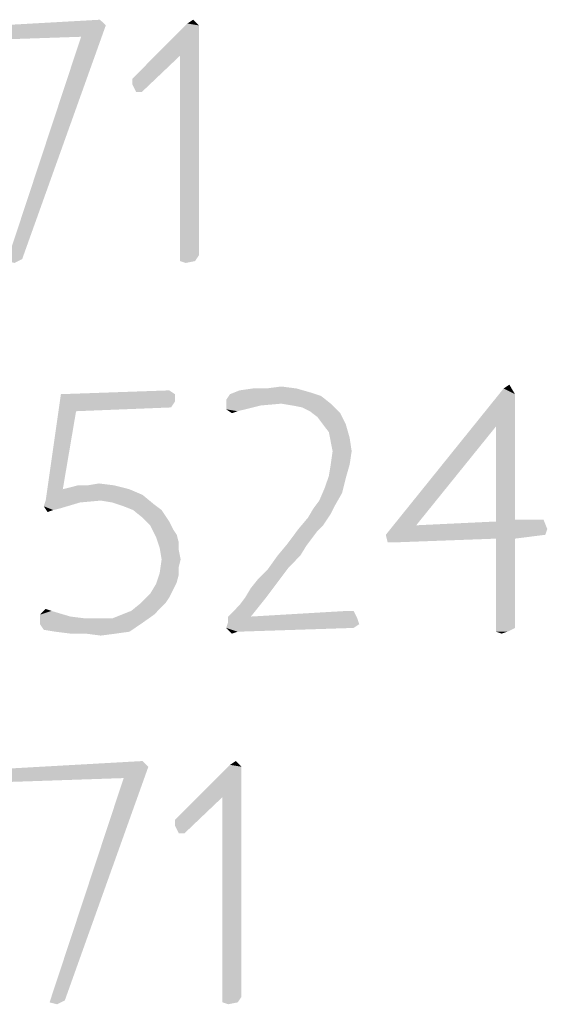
# Model space of a CAD drawing. Header units: inches. Extents: x -1 to 69, y -1 to 45.
# Tile 30 of 39: x 66.303 to 66.944, y 1.042 to 2.237. Entities that reach past the tile are written whole.
import ezdxf

# ---------------------------------------------------------------- set-up
doc = ezdxf.new("R2010")
doc.units = ezdxf.units.IN
doc.header["$LTSCALE"] = 3.74
doc.header["$MEASUREMENT"] = 0
doc.layers.get('0').update_dxf_attribs({"linetype": 'CONTINUOUS'})

msp = doc.modelspace()

# ---------------------------------------------------------------- linework, layer by layer
at = {"color": 2, "linetype": 'CONTINUOUS'}
for points in [[(66.4076, 2.2304), (66.2368, 2.2281), (66.4006, 2.2373)], [(66.5068, 2.2327), (66.5137, 2.2373), (66.5206, 2.2304)], [(66.2368, 2.2212), (66.2368, 2.2281), (66.4076, 2.2304)], [(66.3776, 2.2166), (66.2368, 2.2212), (66.4076, 2.2304)], [(66.3776, 2.2166), (66.4076, 2.2304), (66.306, 1.9466)], [(66.5206, 2.2304), (66.4399, 2.1658), (66.5068, 2.2327)], [(66.5206, 2.2304), (66.4976, 2.1935), (66.4399, 2.1658)], [(66.4976, 2.1935), (66.5206, 2.2304), (66.5206, 1.9512)], [(66.3776, 2.2166), (66.2414, 2.212), (66.2368, 2.2212)], [(66.306, 1.9466), (66.2876, 1.9443), (66.3776, 2.2166)], [(66.4399, 2.1589), (66.4399, 2.1658), (66.4976, 2.1935)], [(66.4445, 2.1496), (66.4399, 2.1589), (66.4976, 2.1935)], [(66.4445, 2.1496), (66.4976, 2.1935), (66.4514, 2.1496)], [(66.5206, 1.9512), (66.4976, 1.9443), (66.4976, 2.1935)], [(66.4976, 1.9443), (66.5206, 1.9512), (66.516, 1.9443)], [(66.2876, 1.9443), (66.306, 1.9466), (66.2968, 1.942)], [(66.516, 1.9443), (66.5045, 1.942), (66.4976, 1.9443)], [(66.8908, 1.7896), (66.8977, 1.7943), (66.9046, 1.7827)], [(66.3715, 1.762), (66.3346, 1.6535), (66.3531, 1.7827)], [(66.3531, 1.7827), (66.4846, 1.7873), (66.4915, 1.7827)], [(66.3531, 1.7827), (66.4915, 1.7827), (66.3715, 1.762)], [(66.4915, 1.7827), (66.4915, 1.7735), (66.3715, 1.762)], [(66.6692, 1.7804), (66.5538, 1.7758), (66.5585, 1.7827)], [(66.6554, 1.785), (66.5585, 1.7827), (66.57, 1.7873)], [(66.5585, 1.7827), (66.6554, 1.785), (66.6692, 1.7804)], [(66.6023, 1.7896), (66.6392, 1.7896), (66.57, 1.7873)], [(66.6023, 1.7896), (66.57, 1.7873), (66.5862, 1.7896)], [(66.57, 1.7873), (66.6392, 1.7896), (66.6554, 1.785)], [(66.6023, 1.7896), (66.6208, 1.792), (66.6392, 1.7896)], [(66.9046, 1.7827), (66.7477, 1.612), (66.8908, 1.7896)], [(66.9046, 1.7827), (66.8815, 1.7435), (66.7477, 1.612)], [(66.8815, 1.7435), (66.9046, 1.7827), (66.9046, 1.6304)], [(66.4915, 1.7735), (66.4869, 1.7666), (66.3715, 1.762)], [(66.6208, 1.7712), (66.5538, 1.7758), (66.6692, 1.7804)], [(66.5538, 1.7758), (66.6208, 1.7712), (66.5954, 1.7689)], [(66.5954, 1.7689), (66.5538, 1.7643), (66.5538, 1.7758)], [(66.6208, 1.7712), (66.6692, 1.7804), (66.6808, 1.7712)], [(66.6808, 1.7712), (66.6346, 1.7689), (66.6208, 1.7712)], [(66.6462, 1.7666), (66.6346, 1.7689), (66.6808, 1.7712)], [(66.6554, 1.762), (66.6462, 1.7666), (66.6808, 1.7712)], [(66.6554, 1.762), (66.6808, 1.7712), (66.6923, 1.7596)], [(66.3715, 1.762), (66.3554, 1.6673), (66.3346, 1.6535)], [(66.5538, 1.7643), (66.5954, 1.7689), (66.5677, 1.762)], [(66.5677, 1.762), (66.5608, 1.7596), (66.5538, 1.7643)], [(66.6923, 1.7596), (66.6646, 1.755), (66.6554, 1.762)], [(66.6715, 1.7458), (66.6646, 1.755), (66.6923, 1.7596)], [(66.6715, 1.7458), (66.6923, 1.7596), (66.6992, 1.7458)], [(66.6992, 1.7458), (66.6785, 1.7366), (66.6715, 1.7458)], [(66.6785, 1.7366), (66.6992, 1.7458), (66.7038, 1.7296)], [(66.7038, 1.7296), (66.6808, 1.725), (66.6785, 1.7366)], [(66.8815, 1.7435), (66.7846, 1.6235), (66.7477, 1.612)], [(66.9046, 1.6304), (66.8815, 1.6281), (66.8815, 1.7435)], [(66.6831, 1.7135), (66.6808, 1.725), (66.7038, 1.7296)], [(66.6831, 1.7135), (66.7038, 1.7296), (66.7062, 1.7135)], [(66.7062, 1.7135), (66.6808, 1.6973), (66.6831, 1.7135)], [(66.6808, 1.6973), (66.7062, 1.7135), (66.7038, 1.6973)], [(66.7038, 1.6973), (66.6785, 1.6835), (66.6808, 1.6973)], [(66.6785, 1.6835), (66.7038, 1.6973), (66.6992, 1.6812)], [(66.3854, 1.672), (66.3992, 1.6743), (66.4177, 1.672)], [(66.6992, 1.6812), (66.6738, 1.6696), (66.6785, 1.6835)], [(66.6738, 1.6696), (66.6992, 1.6812), (66.6946, 1.6627)], [(66.4362, 1.6673), (66.4523, 1.6604), (66.3346, 1.6535)], [(66.3554, 1.6673), (66.4362, 1.6673), (66.3346, 1.6535)], [(66.3554, 1.6673), (66.3646, 1.6696), (66.4177, 1.672)], [(66.3554, 1.6673), (66.4177, 1.672), (66.4362, 1.6673)], [(66.3854, 1.672), (66.4177, 1.672), (66.3646, 1.6696)], [(66.3854, 1.672), (66.3646, 1.6696), (66.3738, 1.672)], [(66.6946, 1.6627), (66.6669, 1.6535), (66.6738, 1.6696)], [(66.6669, 1.6535), (66.6946, 1.6627), (66.6854, 1.6466)], [(66.3762, 1.6512), (66.3323, 1.6466), (66.3346, 1.6535)], [(66.3323, 1.6466), (66.3762, 1.6512), (66.3531, 1.6443)], [(66.4015, 1.6535), (66.3346, 1.6535), (66.4523, 1.6604)], [(66.3346, 1.6535), (66.4015, 1.6535), (66.3762, 1.6512)], [(66.4154, 1.6512), (66.4015, 1.6535), (66.4523, 1.6604)], [(66.4154, 1.6512), (66.4523, 1.6604), (66.4662, 1.6489)], [(66.4662, 1.6489), (66.4292, 1.6466), (66.4154, 1.6512)], [(66.6854, 1.6466), (66.66, 1.6443), (66.6669, 1.6535)], [(66.3323, 1.6466), (66.3531, 1.6443), (66.3438, 1.642)], [(66.3438, 1.642), (66.3369, 1.6396), (66.3323, 1.6466)], [(66.4408, 1.642), (66.4292, 1.6466), (66.4662, 1.6489)], [(66.4408, 1.642), (66.4662, 1.6489), (66.4754, 1.642)], [(66.4754, 1.642), (66.4523, 1.6327), (66.4408, 1.642)], [(66.4754, 1.642), (66.48, 1.635), (66.4523, 1.6327)], [(66.6808, 1.6373), (66.6531, 1.6327), (66.66, 1.6443)], [(66.66, 1.6443), (66.6854, 1.6466), (66.6808, 1.6373)], [(66.4523, 1.6327), (66.48, 1.635), (66.4846, 1.6281)], [(66.4846, 1.6281), (66.4615, 1.6235), (66.4523, 1.6327)], [(66.4615, 1.6235), (66.4846, 1.6281), (66.4892, 1.6189)], [(66.6762, 1.6304), (66.6415, 1.6189), (66.6531, 1.6327)], [(66.6762, 1.6304), (66.6715, 1.6235), (66.6415, 1.6189)], [(66.6531, 1.6327), (66.6808, 1.6373), (66.6762, 1.6304)], [(66.7846, 1.6235), (66.8815, 1.6281), (66.9392, 1.6304)], [(66.7846, 1.6235), (66.9392, 1.6304), (66.9438, 1.6189)], [(66.9046, 1.6304), (66.9392, 1.6304), (66.8815, 1.6281)], [(66.4892, 1.6189), (66.4685, 1.6096), (66.4615, 1.6235)], [(66.4892, 1.6189), (66.4938, 1.612), (66.4685, 1.6096)], [(66.6646, 1.6166), (66.6277, 1.6004), (66.6415, 1.6189)], [(66.6646, 1.6166), (66.6577, 1.6073), (66.6277, 1.6004)], [(66.6415, 1.6189), (66.6715, 1.6235), (66.6646, 1.6166)], [(66.7846, 1.6235), (66.9438, 1.6189), (66.7477, 1.612)], [(66.7477, 1.612), (66.9438, 1.6189), (66.9415, 1.612)], [(66.4685, 1.6096), (66.4938, 1.612), (66.4962, 1.6027)], [(66.4962, 1.6027), (66.4731, 1.5958), (66.4685, 1.6096)], [(66.4731, 1.5958), (66.4962, 1.6027), (66.4962, 1.5935)], [(66.6277, 1.6004), (66.6577, 1.6073), (66.6508, 1.5981)], [(66.9415, 1.612), (66.75, 1.6027), (66.7477, 1.612)], [(66.9415, 1.612), (66.8815, 1.6073), (66.75, 1.6027)], [(66.75, 1.6027), (66.8815, 1.6073), (66.7569, 1.6027)], [(66.8815, 1.6073), (66.9415, 1.612), (66.9046, 1.6073)], [(66.9046, 1.6073), (66.9046, 1.4989), (66.8815, 1.4943)], [(66.9046, 1.6073), (66.8815, 1.4943), (66.8815, 1.6073)], [(66.4962, 1.5935), (66.4754, 1.582), (66.4731, 1.5958)], [(66.4754, 1.582), (66.4962, 1.5935), (66.4985, 1.582)], [(66.6508, 1.5981), (66.6162, 1.5866), (66.6277, 1.6004)], [(66.6162, 1.5866), (66.6508, 1.5981), (66.6438, 1.5866)], [(66.4985, 1.582), (66.4962, 1.5727), (66.4731, 1.5658)], [(66.4985, 1.582), (66.4731, 1.5658), (66.4754, 1.582)], [(66.6438, 1.5866), (66.63, 1.5727), (66.6046, 1.5704)], [(66.6438, 1.5866), (66.6046, 1.5704), (66.6162, 1.5866)], [(66.4731, 1.5658), (66.4962, 1.5727), (66.4962, 1.5635)], [(66.5931, 1.5589), (66.6046, 1.5704), (66.63, 1.5727)], [(66.5931, 1.5589), (66.63, 1.5727), (66.6162, 1.5543)], [(66.4962, 1.5635), (66.4685, 1.552), (66.4731, 1.5658)], [(66.4962, 1.5635), (66.4938, 1.5543), (66.4685, 1.552)], [(66.4685, 1.552), (66.4938, 1.5543), (66.4892, 1.545)], [(66.5769, 1.5358), (66.5838, 1.5473), (66.6162, 1.5543)], [(66.5769, 1.5358), (66.6162, 1.5543), (66.6023, 1.5358)], [(66.6162, 1.5543), (66.5838, 1.5473), (66.5931, 1.5589)], [(66.4892, 1.545), (66.4615, 1.5404), (66.4685, 1.552)], [(66.4615, 1.5404), (66.4892, 1.545), (66.4846, 1.5358)], [(66.4846, 1.5358), (66.45, 1.5289), (66.4615, 1.5404)], [(66.45, 1.5289), (66.4846, 1.5358), (66.48, 1.5289)], [(66.5562, 1.5127), (66.5631, 1.5196), (66.6023, 1.5358)], [(66.5562, 1.5127), (66.6023, 1.5358), (66.5838, 1.5127)], [(66.5631, 1.5196), (66.57, 1.5266), (66.6023, 1.5358)], [(66.6023, 1.5358), (66.57, 1.5266), (66.5769, 1.5358)], [(66.3415, 1.5196), (66.3277, 1.515), (66.3346, 1.522)], [(66.3277, 1.515), (66.3415, 1.5196), (66.3646, 1.5127)], [(66.4269, 1.515), (66.4385, 1.5196), (66.4731, 1.522)], [(66.4269, 1.515), (66.4731, 1.522), (66.4662, 1.515)], [(66.48, 1.5289), (66.4731, 1.522), (66.4385, 1.5196)], [(66.48, 1.5289), (66.4385, 1.5196), (66.45, 1.5289)], [(66.7085, 1.5196), (66.5838, 1.5127), (66.7015, 1.5196)], [(66.5838, 1.5127), (66.7085, 1.5196), (66.7131, 1.5104)], [(66.3646, 1.5127), (66.3277, 1.5035), (66.3277, 1.515)], [(66.3646, 1.5127), (66.3831, 1.5104), (66.3277, 1.5035)], [(66.4015, 1.5104), (66.4154, 1.5104), (66.3277, 1.5035)], [(66.3831, 1.5104), (66.4015, 1.5104), (66.3277, 1.5035)], [(66.45, 1.5035), (66.3277, 1.5035), (66.4154, 1.5104)], [(66.4662, 1.515), (66.4154, 1.5104), (66.4269, 1.515)], [(66.4154, 1.5104), (66.4662, 1.515), (66.45, 1.5035)], [(66.5838, 1.5127), (66.7131, 1.5104), (66.5562, 1.5058)], [(66.5838, 1.5127), (66.5562, 1.5058), (66.5562, 1.5127)], [(66.5562, 1.5058), (66.7131, 1.5104), (66.7154, 1.5035)], [(66.45, 1.5035), (66.3323, 1.4966), (66.3277, 1.5035)], [(66.3462, 1.4943), (66.3323, 1.4966), (66.45, 1.5035)], [(66.3462, 1.4943), (66.45, 1.5035), (66.4362, 1.4943)], [(66.4362, 1.4943), (66.3646, 1.492), (66.3462, 1.4943)], [(66.3831, 1.492), (66.3646, 1.492), (66.4362, 1.4943)], [(66.3831, 1.492), (66.4362, 1.4943), (66.42, 1.492)], [(66.7154, 1.5035), (66.5538, 1.4989), (66.5562, 1.5058)], [(66.5538, 1.4989), (66.7154, 1.5035), (66.7085, 1.4989)], [(66.5538, 1.4989), (66.7085, 1.4989), (66.5677, 1.4943)], [(66.5677, 1.4943), (66.5608, 1.492), (66.5538, 1.4989)], [(66.8815, 1.4943), (66.9046, 1.4989), (66.8954, 1.4943)], [(66.8954, 1.4943), (66.8885, 1.492), (66.8815, 1.4943)], [(66.42, 1.492), (66.4015, 1.4896), (66.3831, 1.492)], [(66.4593, 1.3304), (66.2885, 1.3281), (66.4524, 1.3373)], [(66.2885, 1.3212), (66.2885, 1.3281), (66.4593, 1.3304)], [(66.4293, 1.3166), (66.2885, 1.3212), (66.4593, 1.3304)], [(66.4293, 1.3166), (66.4593, 1.3304), (66.3578, 1.0466)], [(66.5724, 1.3304), (66.4916, 1.2658), (66.5585, 1.3327)], [(66.5724, 1.3304), (66.5493, 1.2935), (66.4916, 1.2658)], [(66.5493, 1.2935), (66.5724, 1.3304), (66.5724, 1.0512)], [(66.5585, 1.3327), (66.5655, 1.3373), (66.5724, 1.3304)], [(66.4293, 1.3166), (66.2932, 1.312), (66.2885, 1.3212)], [(66.3578, 1.0466), (66.3393, 1.0443), (66.4293, 1.3166)], [(66.4916, 1.2589), (66.4916, 1.2658), (66.5493, 1.2935)], [(66.4962, 1.2496), (66.4916, 1.2589), (66.5493, 1.2935)], [(66.4962, 1.2496), (66.5493, 1.2935), (66.5032, 1.2496)], [(66.5724, 1.0512), (66.5493, 1.0443), (66.5493, 1.2935)], [(66.3393, 1.0443), (66.3578, 1.0466), (66.3485, 1.042)], [(66.5493, 1.0443), (66.5724, 1.0512), (66.5678, 1.0443)], [(66.5678, 1.0443), (66.5562, 1.042), (66.5493, 1.0443)]]:
    msp.add_solid(points, dxfattribs=at)

doc.saveas('drawing.dxf')
